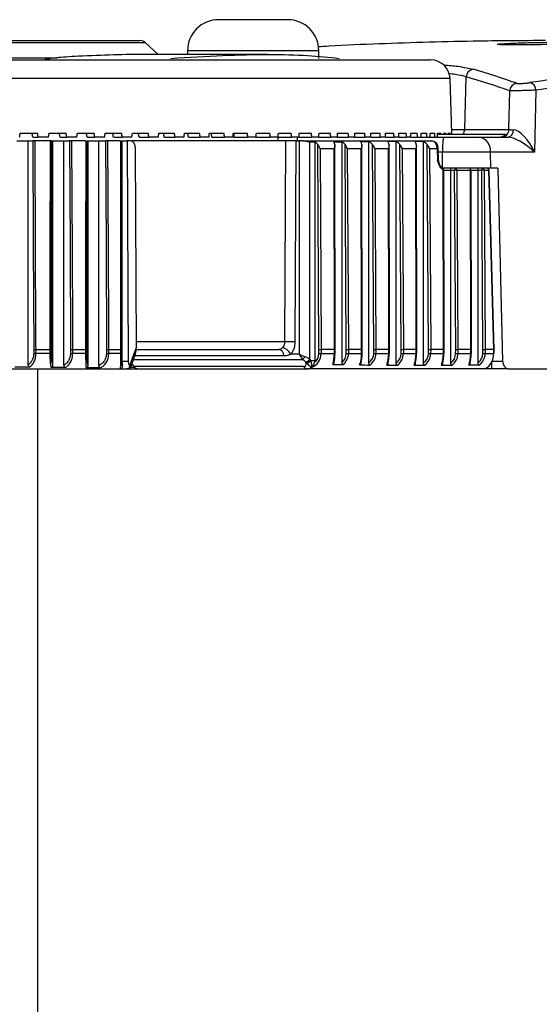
# Model space of a CAD drawing. Header units: millimetres. Extents: x 0 to 420, y 0 to 297.
# Tile 11 of 62: x 102.28 to 106.82, y 118.93 to 127.54. Entities that reach past the tile are written whole.
import ezdxf

# ---------------------------------------------------------------- set-up
doc = ezdxf.new("R2010")
doc.units = ezdxf.units.MM

msp = doc.modelspace()

# ---------------------------------------------------------------- linework, layer by layer
at = {"color": 7, "linetype": 'Continuous', "lineweight": 25}
for p, q in [((104.62369, 127.54275), (104.01591, 127.54275)), ((101.00516, 127.35989), (103.33212, 127.35989)), ((103.37817, 127.34174), (101.00353, 127.34174)), ((103.48907, 127.23833), (103.37817, 127.34174)), ((103.74578, 127.2721), (103.74578, 127.23833)), ((103.74578, 127.2721), (104.89381, 127.2721)), ((104.89381, 127.20457), (104.89381, 127.2721)), ((100.99848, 127.2092), (102.6058, 127.2092)), ((101.06639, 127.19106), (105.87385, 127.19106)), ((104.45211, 127.23833), (103.37104, 127.23833)), ((106.04258, 127.02812), (101.06639, 127.02812)), ((106.05929, 126.54951), (106.04258, 127.02812)), ((106.17129, 126.58151), (106.18319, 127.04318)), ((106.79329, 126.92614), (106.78302, 126.38304)), ((106.5583, 126.58151), (106.56471, 126.92088)), ((106.05818, 126.58151), (106.17129, 126.58151)), ((106.17129, 126.58151), (106.5583, 126.58151)), ((102.2827, 126.54951), (102.43428, 126.54951)), ((102.39133, 126.51575), (102.44031, 126.51575)), ((102.52914, 126.51575), (102.44031, 126.51575)), ((102.53447, 126.54951), (102.68371, 126.54951)), ((102.63123, 126.51575), (102.68971, 126.51575)), ((102.77705, 126.51575), (102.68971, 126.51575)), ((102.78222, 126.54951), (102.92871, 126.54951)), ((102.86685, 126.51575), (102.93466, 126.51575)), ((103.02026, 126.51575), (102.93466, 126.51575)), ((103.02526, 126.54951), (103.16861, 126.54951)), ((103.09753, 126.51575), (103.17449, 126.51575)), ((103.25812, 126.51575), (103.17449, 126.51575)), ((103.26293, 126.54951), (103.40275, 126.54951)), ((103.32264, 126.51575), (103.40855, 126.51575)), ((103.48997, 126.51575), (103.40855, 126.51575)), ((103.49459, 126.54951), (103.63048, 126.54951)), ((103.54156, 126.51575), (103.63618, 126.51575)), ((103.71518, 126.51575), (103.63618, 126.51575)), ((103.71958, 126.54951), (103.85119, 126.54951)), ((103.75371, 126.51575), (103.85677, 126.51575)), ((103.93313, 126.51575), (103.85677, 126.51575)), ((103.93731, 126.54951), (104.06426, 126.54951)), ((103.95848, 126.51575), (104.06971, 126.51575)), ((104.14322, 126.51575), (104.06971, 126.51575)), ((104.14716, 126.54951), (104.26911, 126.54951)), ((104.15533, 126.51575), (104.27442, 126.51575)), ((104.34487, 126.51575), (104.27442, 126.51575)), ((104.34487, 126.51575), (104.47034, 126.51575)), ((104.34857, 126.54951), (104.46519, 126.54951)), ((104.53755, 126.51575), (104.47034, 126.51575)), ((104.53517, 126.51575), (104.53558, 126.48198)), ((104.53755, 126.51575), (104.65692, 126.51575)), ((104.54099, 126.54951), (104.65195, 126.54951)), ((104.7207, 126.51575), (104.65692, 126.51575)), ((104.7207, 126.51575), (104.83367, 126.51575)), ((104.72388, 126.54951), (104.82888, 126.54951)), ((104.89384, 126.51575), (104.83367, 126.51575)), ((104.89384, 126.51575), (105.00009, 126.51575)), ((104.89675, 126.54951), (104.9955, 126.54951)), ((105.05649, 126.51575), (105.00009, 126.51575)), ((105.05649, 126.51575), (105.15573, 126.51575)), ((105.05912, 126.54951), (105.15135, 126.54951)), ((105.20821, 126.51575), (105.15573, 126.51575)), ((105.20821, 126.51575), (105.30016, 126.51575)), ((105.21054, 126.54951), (105.29601, 126.54951)), ((105.34857, 126.51575), (105.30016, 126.51575)), ((105.34857, 126.51575), (105.43298, 126.51575)), ((105.35061, 126.54951), (105.42907, 126.54951)), ((105.47719, 126.51575), (105.43298, 126.51575)), ((105.47719, 126.51575), (105.55384, 126.51575)), ((105.47893, 126.54951), (105.55017, 126.54951)), ((105.59372, 126.51575), (105.55384, 126.51575)), ((105.59372, 126.51575), (105.66239, 126.51575)), ((105.59516, 126.54951), (105.65898, 126.54951)), ((105.69785, 126.51575), (105.66239, 126.51575)), ((105.69785, 126.51575), (105.98647, 126.51575)), ((105.69897, 126.54951), (105.75521, 126.54951)), ((105.79009, 126.54951), (105.83858, 126.54951)), ((105.86826, 126.54951), (105.90888, 126.54951)), ((105.93323, 126.54276), (106.5292, 126.54276)), ((105.93327, 126.54951), (105.9659, 126.54951)), ((105.98494, 126.54951), (106.00949, 126.54951)), ((106.02313, 126.54951), (106.03953, 126.54951)), ((106.04773, 126.54951), (106.05594, 126.54951)), ((106.05868, 126.54951), (106.05929, 126.54951)), ((106.29977, 126.51575), (106.55049, 126.51575)), ((102.25343, 126.48198), (102.35113, 126.48198)), ((102.35113, 124.52418), (102.35113, 126.48198)), ((102.35113, 126.48198), (102.39246, 126.48198)), ((102.54319, 126.48198), (102.41218, 126.48198)), ((102.55711, 126.48198), (102.56814, 126.48198)), ((102.56814, 124.52238), (102.56814, 126.48198)), ((102.56814, 126.48198), (102.66358, 126.48198)), ((102.66358, 124.52099), (102.66358, 126.48198)), ((102.66358, 126.48198), (102.71353, 126.48198)), ((102.85498, 126.48198), (102.73345, 126.48198)), ((102.86784, 126.48198), (102.87557, 126.48198)), ((102.87557, 124.51901), (102.87557, 126.48198)), ((102.87557, 126.48198), (102.96841, 126.48198)), ((102.96841, 124.5177), (102.96841, 126.48198)), ((102.96841, 126.48198), (103.02848, 126.48198)), ((103.1594, 126.48198), (103.04857, 126.48198)), ((103.17113, 126.48198), (103.17482, 126.48198)), ((103.17482, 124.55388), (103.17482, 126.48198)), ((103.17482, 126.48198), (103.21796, 126.48198)), ((103.21796, 126.48198), (103.22694, 124.55335)), ((103.24813, 126.48198), (103.21796, 126.48198)), ((103.29817, 124.68176), (103.29011, 126.41481)), ((104.6025, 126.48198), (104.57821, 126.48198)), ((104.6025, 126.48198), (104.59572, 124.72582)), ((104.68852, 124.72547), (104.69531, 126.48198)), ((104.69531, 126.48198), (104.72398, 126.48198)), ((104.72398, 126.48198), (104.72398, 124.61909)), ((104.751, 126.48198), (104.72398, 126.48198)), ((104.751, 126.48198), (105.88186, 126.48198)), ((104.81703, 124.57303), (104.81703, 126.47234)), ((104.86128, 124.56268), (104.86128, 126.47209)), ((104.89598, 124.65868), (104.88557, 126.45052)), ((105.0284, 126.41481), (104.90548, 126.41481)), ((104.90548, 126.41481), (104.91568, 124.65864)), ((105.03122, 124.65864), (105.0284, 126.41481)), ((105.03716, 124.65867), (105.03429, 126.442)), ((105.09758, 124.5445), (105.09758, 126.47302)), ((105.13483, 124.65868), (105.12429, 126.45007)), ((105.26548, 126.41481), (105.14389, 126.41481)), ((105.14389, 126.41481), (105.15422, 124.65864)), ((105.26833, 124.65864), (105.26548, 126.41481)), ((105.27426, 124.65867), (105.27137, 126.442)), ((105.33325, 124.54053), (105.33325, 126.47516)), ((105.37518, 124.65868), (105.36461, 126.44999)), ((105.50346, 126.41481), (105.38416, 126.41481)), ((105.38416, 126.41481), (105.39452, 124.65864)), ((105.50624, 124.65864), (105.50346, 126.41481)), ((105.51217, 124.65867), (105.50935, 126.44201)), ((105.57111, 124.53862), (105.57111, 126.47621)), ((105.61511, 124.65868), (105.60462, 126.45023)), ((105.74243, 126.41481), (105.62433, 126.41481)), ((105.62433, 126.41481), (105.63462, 124.65864)), ((105.74516, 124.65864), (105.74243, 126.41481)), ((105.75109, 124.65867), (105.74833, 126.44201)), ((105.81059, 124.53899), (105.81059, 126.47608)), ((105.85391, 124.65868), (105.84347, 126.4504)), ((105.93003, 126.41481), (105.8633, 126.41481)), ((105.8633, 126.41481), (105.87353, 124.65864)), ((105.93003, 126.41481), (105.93166, 126.3128)), ((105.94157, 126.31207), (105.93991, 126.41517)), ((105.97752, 126.38304), (105.94043, 126.38304)), ((105.97819, 126.24723), (105.97752, 126.38304)), ((106.39525, 126.38304), (106.39618, 126.24562)), ((106.78302, 126.38304), (106.39525, 126.38304)), ((106.04436, 126.24562), (105.981, 126.24562)), ((106.08838, 126.24562), (106.04436, 126.24562)), ((106.15914, 126.24562), (106.08838, 126.24562)), ((106.36592, 126.24553), (106.36592, 126.24562)), ((106.36593, 126.24562), (106.36594, 126.24552)), ((106.46144, 126.24562), (106.39618, 126.24562)), ((106.46144, 126.24562), (106.50314, 124.55617)), ((105.98444, 124.65864), (105.98201, 126.23046)), ((105.99038, 124.65867), (105.98794, 126.23039)), ((105.98795, 126.22537), (106.05033, 126.22537)), ((106.05033, 124.54014), (106.05033, 126.22537)), ((106.05033, 126.22537), (106.08307, 126.22537)), ((106.09219, 124.65868), (106.08307, 126.22537)), ((106.10271, 126.22547), (106.11183, 124.65864)), ((106.10271, 126.22547), (106.22095, 126.22547)), ((106.22341, 124.65864), (106.22095, 126.22547)), ((106.22934, 124.65867), (106.22689, 126.2254)), ((106.22689, 126.22537), (106.28918, 126.22537)), ((106.28918, 124.54061), (106.28918, 126.22537)), ((106.28918, 126.22537), (106.32145, 126.22537)), ((106.3306, 124.65868), (106.32145, 126.22537)), ((106.34102, 126.22547), (106.35017, 124.65864)), ((106.34102, 126.22547), (106.37824, 126.22547)), ((106.37824, 126.22547), (106.42273, 124.65864)), ((106.42866, 124.65916), (106.38417, 126.22594)), ((102.40027, 124.65868), (102.40002, 124.62388)), ((102.41976, 124.6237), (102.42001, 124.65864)), ((102.54128, 124.6237), (102.41976, 124.6237)), ((102.42001, 124.65864), (102.54122, 124.65864)), ((102.54122, 124.65864), (102.54128, 124.6237)), ((102.55522, 124.62388), (102.55516, 124.65868)), ((102.72192, 124.65868), (102.72165, 124.62388)), ((102.74159, 124.6237), (102.74186, 124.65864)), ((102.8538, 124.6237), (102.74159, 124.6237)), ((102.74186, 124.65864), (102.85376, 124.65864)), ((102.85376, 124.65864), (102.8538, 124.6237)), ((102.86668, 124.62388), (102.86664, 124.65868)), ((103.03736, 124.65868), (103.03707, 124.62388)), ((103.05718, 124.6237), (103.05747, 124.65864)), ((103.15889, 124.6237), (103.05718, 124.6237)), ((103.05747, 124.65864), (103.15887, 124.65864)), ((103.15887, 124.65864), (103.15889, 124.6237)), ((103.17063, 124.62388), (103.17062, 124.65868)), ((103.29817, 124.68176), (103.24179, 124.52367)), ((103.2525, 124.51224), (103.29103, 124.62026)), ((103.28562, 124.6051), (104.5899, 124.6051)), ((104.72398, 124.61909), (104.64957, 124.61909)), ((104.89564, 124.62388), (104.89598, 124.65868)), ((104.91568, 124.65864), (104.91534, 124.6237)), ((104.91534, 124.6237), (105.03113, 124.6237)), ((105.03122, 124.65864), (104.91568, 124.65864)), ((105.03113, 124.6237), (105.03122, 124.65864)), ((105.03706, 124.62382), (105.03716, 124.65867)), ((105.13449, 124.62388), (105.13483, 124.65868)), ((105.15422, 124.65864), (105.15388, 124.6237)), ((105.15388, 124.6237), (105.26823, 124.6237)), ((105.26833, 124.65864), (105.15422, 124.65864)), ((105.26823, 124.6237), (105.26833, 124.65864)), ((105.27417, 124.62382), (105.27426, 124.65867)), ((105.37484, 124.62388), (105.37518, 124.65868)), ((105.39452, 124.65864), (105.39417, 124.6237)), ((105.39417, 124.6237), (105.50615, 124.6237)), ((105.50624, 124.65864), (105.39452, 124.65864)), ((105.50615, 124.6237), (105.50624, 124.65864)), ((105.51208, 124.62382), (105.51217, 124.65867)), ((105.61477, 124.62388), (105.61511, 124.65868)), ((105.63462, 124.65864), (105.63427, 124.6237)), ((105.63427, 124.6237), (105.74507, 124.6237)), ((105.74516, 124.65864), (105.63462, 124.65864)), ((105.74507, 124.6237), (105.74516, 124.65864)), ((105.751, 124.62383), (105.75109, 124.65867)), ((105.85357, 124.62388), (105.85391, 124.65868)), ((105.87353, 124.65864), (105.87319, 124.6237)), ((105.87319, 124.6237), (105.98435, 124.6237)), ((105.98444, 124.65864), (105.87353, 124.65864)), ((105.98435, 124.6237), (105.98444, 124.65864)), ((105.99029, 124.62383), (105.99038, 124.65867)), ((106.09185, 124.62388), (106.09219, 124.65868)), ((106.11183, 124.65864), (106.11149, 124.6237)), ((106.11149, 124.6237), (106.22332, 124.6237)), ((106.22341, 124.65864), (106.11183, 124.65864)), ((106.22332, 124.6237), (106.22341, 124.65864)), ((106.22925, 124.62382), (106.22934, 124.65867)), ((106.33026, 124.62388), (106.3306, 124.65868)), ((106.35017, 124.65864), (106.34983, 124.6237)), ((106.34983, 124.6237), (106.42337, 124.6237)), ((106.42273, 124.65864), (106.35017, 124.65864)), ((106.42273, 124.65864), (106.42273, 124.65864)), ((106.42273, 124.65864), (106.42337, 124.6237)), ((106.4293, 124.62425), (106.42866, 124.65916)), ((103.22694, 124.55335), (103.17482, 124.55388)), ((103.24179, 124.52367), (103.23436, 124.52367)), ((103.26484, 124.5231), (103.25638, 124.5231)), ((103.2589, 124.53019), (103.27616, 124.5096)), ((103.27358, 124.57133), (104.75494, 124.57133)), ((104.77718, 124.54916), (104.78112, 124.54364)), ((104.78112, 124.54364), (104.78742, 124.5379)), ((104.82096, 124.56751), (104.81703, 124.57303)), ((104.82464, 124.56253), (104.82096, 124.56751)), ((106.30032, 124.5225), (106.2064, 124.5225)), ((106.40926, 124.48982), (106.40783, 124.54768)), ((106.41151, 124.55617), (106.50314, 124.55617)), ((101.06639, 124.48982), (103.15655, 124.48982)), ((102.4341, 124.48982), (102.4341, 87.34774)), ((103.15655, 124.48982), (103.21476, 124.48982)), ((103.21476, 124.48982), (103.2207, 124.48982)), ((103.2207, 124.48982), (103.31253, 124.48982)), ((103.24771, 124.50332), (103.2821, 124.50332)), ((104.76194, 124.5096), (103.27616, 124.5096)), ((103.31253, 124.48982), (104.7942, 124.48982)), ((106.33068, 124.48982), (104.7942, 124.48982)), ((104.82838, 124.50045), (104.82879, 124.50045)), ((106.40926, 124.48982), (106.33068, 124.48982)), ((106.55171, 124.48982), (106.40926, 124.48982)), ((106.40926, 124.48982), (106.40926, 124.48982)), ((106.55171, 124.48982), (109.29825, 124.48982))]:
    msp.add_line(p, q, dxfattribs=at)
at = {"color": 7, "linetype": 'Continuous', "lineweight": 25, "flags": 128}
for points in [[(102.39246, 126.48198), (102.39636, 125.57024), (102.40027, 124.65868)], [(102.42001, 124.65864), (102.41983, 124.69916), (102.41914, 124.86123), (102.41635, 125.50952), (102.41218, 126.48198)], [(102.54319, 126.48198), (102.54314, 126.44147), (102.54297, 126.27939), (102.54227, 125.63111), (102.54122, 124.65864)], [(102.55516, 124.65868), (102.55613, 125.57024), (102.55711, 126.48198)], [(102.71353, 126.48198), (102.71773, 125.57024), (102.72192, 124.65868)], [(102.74186, 124.65864), (102.74167, 124.69916), (102.74093, 124.86123), (102.73794, 125.50952), (102.73345, 126.48198)], [(102.85498, 126.48198), (102.85495, 126.44147), (102.85485, 126.27939), (102.85441, 125.63111), (102.85376, 124.65864)], [(102.86664, 124.65868), (102.86724, 125.57024), (102.86784, 126.48198)], [(103.02848, 126.48198), (103.03292, 125.57024), (103.03736, 124.65868)], [(103.05747, 124.65864), (103.05727, 124.69916), (103.05648, 124.86123), (103.05331, 125.50952), (103.04857, 126.48198)], [(103.1594, 126.48198), (103.15939, 126.44147), (103.15934, 126.27939), (103.15915, 125.63111), (103.15887, 124.65864)], [(103.17062, 124.65868), (103.17087, 125.57024), (103.17113, 126.48198)], [(105.97328, 126.24946), (105.97578, 126.2489), (105.97657, 126.24856)]]:
    msp.add_lwpolyline(points, dxfattribs=at)
at = {"color": 7, "linetype": 'Continuous', "lineweight": 25}
for centre, radius, start, end in [((104.01591, 127.27262), 0.27012, 90, 180.112022), ((104.62369, 127.27262), 0.27012, 359.887978, 90), ((103.33212, 127.29236), 0.06753, 47, 90), ((105.87385, 127.02223), 0.16883, 2, 90), ((106.2509, 127.04117), 0.06774, 94.52063, 178.296667), ((106.63257, 126.91868), 0.06789, 95.398643, 178.144333), ((106.72825, 126.92823), 0.06507, 358.161999, 79.086987), ((106.10317, 126.5832), 0.06814, 323.59365, 358.577657), ((106.49132, 126.58274), 0.06699, 270.426604, 358.950369), ((106.53869, 126.57364), 0.05908, 281.523145, 6.456919), ((106.48219, 126.41569), 0.50572, 168.588108, 183.700789), ((106.27645, 126.39826), 0.11978, 352.69985, 78.774491), ((105.93073, 126.5298), 0.115, 269.649253, 274.579401), ((106.00909, 126.31316), 0.06753, 181.063627, 201.331476), ((105.96769, 126.23035), 0.02026, 0.088607, 63.980197), ((105.96728, 126.2359), 0.0157, 339.729563, 53.715208), ((106.10636, 126.23008), 0.02376, 139.146287, 191.447791), ((106.08483, 126.22793), 0.01805, 352.174879, 78.63699), ((106.20663, 126.22537), 0.02026, 0.089658, 90), ((106.20307, 126.22793), 0.01805, 352.174879, 78.63699), ((106.34496, 126.23009), 0.02397, 139.609308, 191.369055), ((106.32314, 126.22793), 0.01805, 352.174879, 78.63699), ((106.36392, 126.22537), 0.02026, 1.626485, 90), ((106.36036, 126.22793), 0.01805, 352.174879, 78.63699), ((105.98373, 126.13144), 0.09904, 87.561416, 90.995228), ((106.1501, 115.63219), 10.59339, 90.256317, 90.362552), ((106.22198, 126.07084), 0.15463, 88.1824, 90.381417), ((106.38928, 115.51842), 10.70716, 90.258223, 90.36294), ((106.37895, 126.25421), 0.02875, 268.59032, 280.459319), ((104.58117, 108.72338), 16.00245, 89.615635, 89.947931), ((102.43129, 127.01316), 2.38949, 269.250164, 269.723469), ((102.54172, 125.1385), 0.5148, 269.950857, 271.502445), ((102.75568, 127.33726), 2.7136, 269.281456, 269.702437), ((102.85493, 125.01055), 0.38685, 269.832617, 271.740343), ((103.07401, 127.68135), 3.0577, 269.307859, 269.684667), ((103.16052, 124.90521), 0.28152, 269.666915, 272.057827), ((104.53539, 124.60503), 0.05452, 0.071784, 79.556239), ((104.55797, 124.57028), 0.10379, 28.048886, 80.444543), ((104.96204, 130.92544), 6.30191, 269.396264, 269.575379), ((105.03218, 124.71645), 0.09275, 269.348386, 273.015656), ((105.20436, 131.22382), 6.60031, 269.393434, 269.561759), ((105.26929, 124.71641), 0.09271, 269.343438, 273.012112), ((105.44534, 131.27767), 6.65416, 269.392925, 269.559436), ((105.50718, 124.71652), 0.09283, 269.359072, 273.02337), ((105.68333, 131.11133), 6.48782, 269.3945, 269.566741), ((105.74679, 124.68314), 0.05946, 268.339923, 274.061702), ((105.92084, 130.99976), 6.37623, 269.395559, 269.571863), ((105.98607, 124.6832), 0.05952, 268.344623, 274.060577), ((106.15888, 130.97957), 6.35605, 269.395751, 269.572809), ((106.22434, 124.71656), 0.09287, 269.36529, 273.027979), ((106.39809, 131.04783), 6.42431, 269.395103, 269.569633), ((106.42404, 124.6487), 0.025, 268.476403, 282.157661), ((103.20281, 124.52349), 0.03898, 337.560386, 0.260229), ((104.29544, 124.92854), 0.58201, 322.139228, 325.059751), ((104.76981, 124.60665), 0.05796, 277.307823, 324.553674), ((104.77375, 124.60113), 0.05796, 277.307823, 324.553674), ((104.77697, 124.59413), 0.05719, 280.533454, 326.465685), ((103.2207, 124.52358), 0.03377, 270, 340.251953), ((104.79654, 124.52985), 0.0401, 210.33083, 266.643112)]:
    msp.add_arc(centre, radius, start, end, dxfattribs=at)
for centre, major_axis, ratio, start_param, end_param in [((102.31992, 59.82884), (2.3956, 67.52719), 0.3013917, 6.1886384, 6.2075985), ((112.54542, 59.82884), (-1.66459, 67.52079), 0.7068919, 0.0706003, 0.086985), ((102.25343, 59.83061), (2.3972, 67.45962), 0.3023995, 6.188692, 6.2076521), ((112.59316, 59.83002), (-1.66459, 67.45325), 0.7068915, 0.0705829, 0.0869676), ((106.69136, 126.58328), (0.13511, 0.00128), 0.0217525, 3.3156154, 3.9430299), ((106.68753, 126.38069), (-0.109, 0.19511), 0.3858642, 4.5118814, 6.0652244), ((100.07536, 121.17583), (5.01364, 29.37958), 0.0434694, 4.9025739, 4.9037428), ((102.01975, 121.39701), (-4.82306, 28.26279), 0.0434694, 4.8870833, 4.8882982), ((102.05742, 121.17583), (-5.01364, 29.37958), 0.0434694, 4.887738, 4.8889069), ((100.09062, 121.17583), (4.94052, 29.37927), 0.0519439, 4.9038908, 4.9050597), ((102.00507, 121.39701), (-4.75272, 28.26249), 0.0519439, 4.8857664, 4.8869813), ((102.04216, 121.17583), (-4.94052, 29.37927), 0.0519439, 4.8864211, 4.88759), ((100.10855, 121.17583), (4.85436, 29.37893), 0.0602982, 4.9051189, 4.9062877), ((101.98782, 121.39701), (-4.66983, 28.26216), 0.0602982, 4.8845383, 4.8857532), ((102.02423, 121.17583), (-4.85436, 29.37893), 0.0602982, 4.8851931, 4.8863619), ((100.12911, 121.17583), (4.75528, 29.37858), 0.0685118, 4.906245, 4.9074138), ((101.96805, 121.39701), (-4.57452, 28.26183), 0.0685118, 4.8834122, 4.8846271), ((102.00368, 121.17583), (-4.75528, 29.37858), 0.0685118, 4.884067, 4.8852358), ((100.15223, 121.17583), (4.64347, 29.37824), 0.0765639, 4.9072569, 4.9084258), ((101.9458, 121.39701), (-4.46696, 28.2615), 0.0765639, 4.8824003, 4.8836152), ((101.98055, 121.17583), (-4.64347, 29.37824), 0.0765639, 4.883055, 4.8842239), ((100.17786, 121.17583), (4.51909, 29.37791), 0.0844339, 4.9081434, 4.9093122), ((101.92115, 121.39701), (-4.34731, 28.26118), 0.0844339, 4.8815138, 4.8827287), ((101.95492, 121.17583), (-4.51909, 29.37791), 0.0844339, 4.8821686, 4.8833374), ((100.20593, 121.17583), (4.38236, 29.37762), 0.0921007, 4.9088941, 4.9100629), ((101.89415, 121.39701), (-4.21578, 28.2609), 0.0921007, 4.8807631, 4.881978), ((101.92685, 121.17583), (-4.38236, 29.37762), 0.0921007, 4.8814179, 4.8825867), ((100.23635, 121.17583), (4.23354, 29.37737), 0.0995432, 4.9095, 4.9106689), ((101.86488, 121.39701), (-4.07261, 28.26066), 0.0995432, 4.8801572, 4.8813721), ((101.89643, 121.17583), (-4.23354, 29.37737), 0.0995432, 4.8808119, 4.8819807), ((100.26905, 121.17583), (4.07289, 29.37717), 0.1067404, 4.9099535, 4.9111224), ((101.83342, 121.39701), (-3.91807, 28.26047), 0.1067404, 4.8797037, 4.8809186), ((101.86373, 121.17583), (-4.07289, 29.37717), 0.1067404, 4.8803584, 4.8815273), ((100.30393, 121.17583), (3.90074, 29.37704), 0.113671, 4.9102483, 4.9114171), ((101.82885, 121.17583), (-3.90074, 29.37704), 0.113671, 4.8800636, 4.8812325), ((100.34091, 121.17583), (3.71744, 29.37699), 0.1203141, 4.9103797, 4.9115485), ((101.79187, 121.17583), (-3.71744, 29.37699), 0.1203141, 4.8799323, 4.8811011), ((104.66038, 126.5383), (-0.02286, 1.93564), 0.0246663, 4.6829971, 4.700445), ((100.37987, 121.17583), (3.52338, 29.377), 0.1266488, 4.9103447, 4.9115135), ((101.75291, 121.17583), (-3.52338, 29.377), 0.1266488, 4.8799673, 4.8811361), ((100.42072, 121.17583), (3.319, 29.37709), 0.1326545, 4.9101421, 4.9113109), ((101.71206, 121.17583), (-3.319, 29.37709), 0.1326545, 4.8801699, 4.8813387), ((100.46333, 121.17583), (3.10477, 29.37725), 0.138311, 4.9097725, 4.9109414), ((101.66945, 121.17583), (-3.10477, 29.37725), 0.138311, 4.8805394, 4.8817083), ((100.5076, 121.17583), (2.88123, 29.37748), 0.1435986, 4.9092386, 4.9104075), ((101.62518, 121.17583), (-2.88123, 29.37748), 0.1435986, 4.8810733, 4.8822422), ((100.5534, 121.17583), (2.64892, 29.37776), 0.1484985, 4.9085449, 4.9097138), ((101.57938, 121.17583), (-2.64892, 29.37776), 0.1484985, 4.881767, 4.8829359), ((100.6006, 121.17583), (2.40848, 29.37808), 0.1529926, 4.907698, 4.9088668), ((101.53218, 121.17583), (-2.40848, 29.37808), 0.1529926, 4.8826139, 4.8837828), ((100.64908, 121.17583), (2.16056, 29.37843), 0.1570637, 4.9067063, 4.9078751), ((101.4837, 121.17583), (-2.16056, 29.37843), 0.1570637, 4.8836056, 4.8847745), ((100.69871, 121.17583), (1.90586, 29.37879), 0.1606961, 4.9055803, 4.9067491), ((101.43407, 121.17583), (-1.90586, 29.37879), 0.1606961, 4.8847317, 4.8859005), ((100.74934, 121.17583), (1.64513, 29.37915), 0.1638753, 4.9043321, 4.905501), ((101.38344, 121.17583), (-1.64513, 29.37915), 0.1638753, 4.8859798, 4.8871486), ((100.80085, 121.17583), (1.37914, 29.37949), 0.1665884, 4.9029759, 4.9041447), ((101.33194, 121.17583), (-1.37914, 29.37949), 0.1665884, 4.8873361, 4.8885049), ((100.85308, 121.17583), (1.10872, 29.37979), 0.168824, 4.9015269, 4.9026957), ((106.46944, 126.58328), (0.06581, -0.03014), 0.9183018, 5.1750654, 6.1023607), ((106.68753, 126.38069), (0.16386, -0.12507), 0.3111613, 1.2011461, 2.7544891), ((103.24823, 126.41445), (-0.00015, 0.06753), 0.6201942, 4.7162078, 6.2817681), ((101.13483, 126.41445), (7.15087, 0), 0.0094437, 1.0226356, 1.0298706), ((104.82225, 126.41445), (0.07489, 0), 0.9016796, 0.5633639, 1.0226356), ((107.67921, 126.41445), (5.18607, 0), 0.0130216, 2.0918555, 2.1077072), ((105.016, 126.41445), (0, 0.06753), 0.3074153, 5.276935, 5.7462745), ((105.0598, 126.41445), (0.07591, 0), 0.8896777, 0.5555469, 1.0497372), ((107.0857, 126.41445), (4.00064, 0), 0.0168801, 2.0242174, 2.0439942), ((105.25293, 126.41445), (0, 0.06753), 0.3099039, 5.2782494, 5.8099875), ((105.29992, 126.41445), (0.07608, 0), 0.8876643, 0.5542265, 1.1173753), ((111.29404, 126.41445), (14.14995, 0), 0.0047725, 1.9871727, 1.9926958), ((105.49137, 126.41445), (0, 0.06753), 0.3020233, 5.274098, 5.8612858), ((105.54056, 126.41445), (0.07554, 0), 0.8940288, 0.5583916, 1.1544199), ((98.28496, 126.41445), (18.3981, 0), 0.0036705, 1.1493904, 1.1536638), ((105.73067, 126.41445), (0, 0.06753), 0.2964014, 5.2711562, 5.8660528), ((105.77985, 126.41445), (0.07516, 0), 0.898549, 0.5613339, 1.1493904), ((105.88228, 126.41445), (-0.00083, 0.06753), 0.7070529, 4.708899, 6.2744593), ((105.90778, 126.31316), (0.03379, -0.00108), 0.0172375, 0.0007023, 0.7862517), ((106.04436, 126.22537), (0, 0.02026), 0.2947191, 4.712389, 6.2831853), ((106.28312, 126.22537), (0, 0.02026), 0.2988585, 4.712389, 6.2831853), ((103.26189, 124.73958), (-0.01717, 0.13379), 0.2389612, 3.5810902, 4.2350636), ((104.7696, 124.61909), (-0.03785, 0.06418), 0.5549444, 1.2545092, 2.0399074), ((104.7696, 124.61909), (0.06705, -0.02744), 0.2935176, 4.0901622, 4.8755604), ((104.7737, 124.62488), (0.14165, 0), 0.953515, 5.1118498, 6.2744587), ((104.76833, 124.62488), (0.12732, 0), 0.9016796, 5.4961854, 6.2744587), ((104.90135, 124.65868), (0.02026, -0.00004), 0.0005326, 4.4438758, 5.4977946), ((104.98151, 124.62488), (0, 0.13506), 0.367369, 3.9043665, 4.7036623), ((105.00103, 124.62488), (0, 0.1148), 0.3074153, 3.9523277, 4.7036623), ((105.0169, 124.65868), (0.02026, -0.00001), 0.0019317, 5.4977882, 6.2831895), ((105.00546, 124.62488), (0.12904, 0), 0.8896777, 5.5075199, 6.2744587), ((105.01052, 124.62488), (0.14336, 0), 0.9420914, 5.462898, 6.2744587), ((105.1399, 124.65868), (0.02026, -0.00004), 0.0005065, 4.4597214, 5.4977934), ((105.21833, 124.62488), (0, 0.13506), 0.3694843, 3.8669343, 4.7036623), ((105.23784, 124.62488), (0, 0.1148), 0.3099039, 3.906418, 4.7036623), ((105.254, 124.65868), (0.02026, -0.00001), 0.0019274, 5.4977883, 6.2831895), ((105.24551, 124.62488), (0.12933, 0), 0.8876643, 5.4579705, 6.2744587), ((105.25052, 124.62488), (0.14366, 0), 0.940172, 5.422348, 6.2744587), ((105.38019, 124.65868), (0.02026, -0.00004), 0.000502, 4.4623927, 5.4977931), ((105.45715, 124.62488), (0, 0.13506), 0.3627858, 3.8351659, 4.7036623), ((105.4767, 124.62488), (0, 0.1148), 0.3020233, 3.8676364, 4.7036623), ((105.49191, 124.65868), (0.02026, -0.00001), 0.0019412, 5.497788, 6.2831894), ((105.48637, 124.62488), (0.12841, 0), 0.8940288, 5.4331021, 6.2744587), ((105.49154, 124.62488), (0.14274, 0), 0.9462364, 5.4016574, 6.2744587), ((105.62029, 124.65868), (0.02026, -0.00004), 0.000516, 4.4539615, 5.4977938), ((105.69672, 124.62488), (0, 0.13506), 0.3580072, 3.8314253, 4.7036623), ((105.7163, 124.62488), (0, 0.1148), 0.2964014, 3.8630018, 4.7036623), ((105.73083, 124.65868), (0.02026, -0.00001), 0.001951, 5.4977878, 6.2831893), ((105.72581, 124.62488), (0.12776, 0), 0.898549, 5.4379228, 6.2744587), ((105.73111, 124.62488), (0.14209, 0), 0.9505382, 5.4055524, 6.2744587), ((105.8592, 124.65868), (0.02026, -0.00004), 0.0005259, 4.4479961, 5.4977943), ((105.93612, 124.62488), (0, 0.13506), 0.3571166, 3.8423118, 4.7036623), ((105.95571, 124.62488), (0, 0.1148), 0.2953536, 3.8761505, 4.7036623), ((105.97012, 124.65868), (0.02026, -0.00001), 0.0019528, 5.4977877, 6.2831893), ((105.96421, 124.62488), (0.12765, 0), 0.8993896, 5.4529011, 6.2744587), ((105.96953, 124.62488), (0.14197, 0), 0.9513377, 5.4178951, 6.2744587), ((106.0975, 124.65868), (0.02026, -0.00004), 0.0005277, 4.4468888, 5.4977944), ((106.17468, 124.62488), (0, 0.13506), 0.3600957, 3.8521018, 4.7036623), ((106.19425, 124.62488), (0, 0.1148), 0.2988585, 3.8881041, 4.7036623), ((106.20908, 124.65868), (0.02026, -0.00001), 0.0019467, 5.4977879, 6.2831894), ((106.20222, 124.62488), (0.12805, 0), 0.8965755, 5.4589005, 6.2744587), ((106.20747, 124.62488), (0.14237, 0), 0.9486606, 5.4228981, 6.2744587), ((106.33585, 124.65868), (0.02026, -0.00004), 0.0005216, 4.4505982, 5.4977941), ((106.32785, 124.62488), (-0.00566, 0.135), 0.7064849, 3.1119708, 4.6740405), ((106.4084, 124.65868), (0.02025, 0.00048), 0.025911, 5.4977086, 6.2833132), ((103.18485, 124.52358), (0.06782, -0.01069), 0.2273233, 6.2388227, 6.8943583), ((104.75347, 124.54746), (0.03091, -0.03091), 0.4400105, 1.2066364, 1.9416788), ((104.71414, 124.57713), (0.06383, -0.06181), 0.4263485, 5.8684325, 6.9203154), ((104.7696, 124.57133), (0.06701, -0.02573), 0.3263131, 0.9167705, 1.6518129), ((102.07652, 124.62488), (7.15087, 0), 0.0094437, 5.106845, 5.1124015), ((112.18222, 124.62488), (10.37215, 0), 0.0130216, 3.9496151, 3.9618799), ((110.55941, 124.62488), (8.00127, 0), 0.0168801, 3.9870473, 4.00243), ((123.58028, 124.62488), (28.2999, 0), 0.0047725, 4.0188157, 4.0231205), ((82.31009, 124.62488), (36.7962, 0), 0.0036705, 5.4022216, 5.4055524), ((89.30564, 124.62488), (25.84121, 0), 0.0052266, 5.4131081, 5.4178951), ((106.4076, 124.55735), (-0.00167, 0.06753), 0.0002153, 3.1415873, 4.6949304), ((106.55087, 124.55735), (-0.00167, 0.06752), 0.7068915, 1.570807, 3.12415), ((103.30374, 124.55735), (-0.01681, 0.06654), 0.6852498, 2.1847491, 2.9701473), ((104.7464, 124.62488), (-0.07848, 0.1268), 0.5927113, 2.7899681, 3.1893675)]:
    msp.add_ellipse(centre, major_axis=major_axis, ratio=ratio, start_param=start_param, end_param=end_param, dxfattribs=at)
for points, knots in [([(106.87673, 127.35989), (106.6843, 127.35906), (106.19905, 127.35697), (105.56718, 127.33723), (105.09668, 127.31866), (104.91914, 127.30713), (104.88803, 127.30511)], [0, 0, 0, 0, 0.2903625, 0.7321921, 0.953062, 1, 1, 1, 1]), ([(106.45428, 127.32834), (106.46516, 127.32989), (106.48644, 127.33294), (106.56339, 127.33617), (106.60101, 127.33775)], [0, 0, 0, 0, 0.51097924, 1, 1, 1, 1]), ([(107.55959, 127.34719), (107.55457, 127.34624), (107.54451, 127.34434), (107.45196, 127.34015), (107.31357, 127.3353), (107.13939, 127.33029), (106.97374, 127.32641), (106.81353, 127.32351), (106.66557, 127.32181), (106.53756, 127.32204), (106.46246, 127.32394), (106.46006, 127.32621), (106.45909, 127.32713)], [0, 0, 0, 0, 0.1074627, 0.2149622, 0.3224774, 0.4299743, 0.537456, 0.6046475, 0.7120221, 0.8194139, 0.9268526, 1, 1, 1, 1]), ([(106.60101, 127.33775), (106.60249, 127.33782), (106.63834, 127.33952), (106.75342, 127.34252), (106.89348, 127.34542), (106.97949, 127.34667), (107.00336, 127.34702)], [0, 0, 0, 0, 0.0176794, 0.4297678, 0.841785, 1, 1, 1, 1]), ([(102.79105, 127.22251), (102.75441, 127.22056), (102.68147, 127.21669), (102.59584, 127.20944), (102.53346, 127.20151), (102.49777, 127.1942), (102.49436, 127.18991), (102.49308, 127.18829)], [0, 0, 0, 0, 0.2182748, 0.434572, 0.6519488, 0.8687341, 1, 1, 1, 1]), ([(103.37104, 127.2383), (103.37049, 127.23831), (103.29265, 127.23965), (103.10195, 127.23535), (102.89485, 127.2268), (102.79105, 127.22251)], [0, 0, 0, 0, 0.0035184, 0.5005743, 1, 1, 1, 1]), ([(103.60047, 127.20416), (103.7549, 127.21387), (104.06372, 127.23328), (104.46189, 127.24089), (104.80949, 127.23312), (104.98561, 127.21383), (105.07388, 127.20416)], [0, 0, 0, 0, 0.250907, 0.5017467, 0.7502899, 1, 1, 1, 1]), ([(105.9864, 127.14777), (106.03054, 127.14374), (106.14468, 127.13332), (106.20721, 127.11806), (106.24556, 127.10869)], [0, 0, 0, 0, 0.3866638, 1, 1, 1, 1]), ([(106.18319, 127.04318), (106.15645, 127.05023), (106.1173, 127.06056), (106.0528, 127.06846), (106.03235, 127.07096)], [0, 0, 0, 0, 0.6828287, 1, 1, 1, 1]), ([(106.79329, 126.92614), (106.78138, 126.92566), (106.75754, 126.92469), (106.71199, 126.92323), (106.66573, 126.92198), (106.62315, 126.92107), (106.58943, 126.92061), (106.57107, 126.92062), (106.56625, 126.92082), (106.56471, 126.92088)], [0, 0, 0, 0, 0.1560305, 0.3124383, 0.4682716, 0.6227095, 0.7758852, 0.9284949, 1, 1, 1, 1]), ([(106.62618, 126.98627), (106.62694, 126.98607), (106.62933, 126.98545), (106.63849, 126.9849), (106.65537, 126.985), (106.6767, 126.98592), (106.69987, 126.98755), (106.72267, 126.9897), (106.7346, 126.99132), (106.74057, 126.99213)], [0, 0, 0, 0, 0.0715018, 0.2238032, 0.3764605, 0.5304818, 0.6862789, 0.8431417, 1, 1, 1, 1]), ([(105.98647, 126.51575), (106.03213, 126.51575), (106.12344, 126.51575), (106.23042, 126.51575), (106.28198, 126.51575), (106.29977, 126.51575)], [0, 0, 0, 0, 0.39584091, 0.79168243, 1, 1, 1, 1]), ([(102.41218, 126.48198), (102.40992, 126.48198), (102.40541, 126.48198), (102.39864, 126.48198), (102.39449, 126.48198), (102.39266, 126.48198), (102.39246, 126.48198)], [0, 0, 0, 0, 0.3202215, 0.6404429, 0.9606684, 1, 1, 1, 1]), ([(102.55711, 126.48198), (102.55648, 126.48198), (102.55521, 126.48198), (102.55068, 126.48198), (102.54631, 126.48198), (102.54367, 126.48198), (102.54319, 126.48198)], [0, 0, 0, 0, 0.3100409, 0.6200819, 0.9301205, 1, 1, 1, 1]), ([(102.73345, 126.48198), (102.73123, 126.48198), (102.7268, 126.48198), (102.7196, 126.48198), (102.71562, 126.48198), (102.71353, 126.48198)], [0, 0, 0, 0, 0.3223938, 0.6447874, 1, 1, 1, 1]), ([(103.04857, 126.48198), (103.04639, 126.48198), (103.04204, 126.48198), (103.03479, 126.48198), (103.03064, 126.48198), (103.02848, 126.48198)], [0, 0, 0, 0, 0.32299282, 0.64598547, 1, 1, 1, 1]), ([(104.57055, 126.48198), (104.42398, 126.48198), (104.12981, 126.48198), (103.71221, 126.48198), (103.41667, 126.48198), (103.28526, 126.48198), (103.25995, 126.48198)], [0, 0, 0, 0, 0.3657352, 0.7340022, 0.9487773, 1, 1, 1, 1]), ([(104.57821, 126.48198), (104.57694, 126.48198), (104.57438, 126.48198), (104.57183, 126.48198), (104.57055, 126.48198)], [0, 0, 0, 0, 0.5000082, 1, 1, 1, 1]), ([(104.69531, 126.48198), (104.68921, 126.48198), (104.67701, 126.48198), (104.65422, 126.48198), (104.63137, 126.48198), (104.61378, 126.48198), (104.6053, 126.48198), (104.6025, 126.48198)], [0, 0, 0, 0, 0.2225417, 0.4450835, 0.6676238, 0.8901613, 1, 1, 1, 1]), ([(104.81703, 126.47234), (104.81144, 126.4728), (104.80029, 126.47373), (104.7792, 126.47877), (104.76223, 126.48174), (104.75285, 126.48194), (104.751, 126.48198)], [0, 0, 0, 0, 0.2985207, 0.5957565, 0.9204467, 1, 1, 1, 1]), ([(104.90548, 126.41481), (104.90543, 126.41493), (104.903, 126.42109), (104.89706, 126.43334), (104.88939, 126.44481), (104.88557, 126.45052)], [0, 0, 0, 0, 0.0102689, 0.507192, 1, 1, 1, 1]), ([(105.03353, 126.45058), (105.03391, 126.44489), (105.03468, 126.43341), (105.03082, 126.42112), (105.02844, 126.41493), (105.0284, 126.41481)], [0, 0, 0, 0, 0.49098, 0.98975142, 1, 1, 1, 1]), ([(105.14389, 126.41481), (105.14384, 126.41493), (105.14147, 126.42092), (105.13564, 126.43301), (105.1281, 126.44434), (105.12429, 126.45007)], [0, 0, 0, 0, 0.0104052, 0.4999062, 1, 1, 1, 1]), ([(105.2706, 126.45066), (105.27099, 126.44498), (105.27178, 126.43347), (105.26792, 126.42116), (105.26552, 126.41493), (105.26548, 126.41481)], [0, 0, 0, 0, 0.4889557, 0.9897739, 1, 1, 1, 1]), ([(105.38416, 126.41481), (105.38411, 126.41493), (105.38175, 126.42089), (105.37594, 126.43295), (105.36842, 126.44426), (105.36461, 126.44999)], [0, 0, 0, 0, 0.0104286, 0.4988055, 1, 1, 1, 1]), ([(105.50863, 126.45042), (105.50899, 126.4447), (105.50971, 126.43327), (105.50586, 126.42105), (105.50351, 126.41493), (105.50346, 126.41481)], [0, 0, 0, 0, 0.4950302, 0.9897026, 1, 1, 1, 1]), ([(105.62433, 126.41481), (105.62428, 126.41493), (105.6219, 126.42098), (105.61602, 126.43313), (105.60844, 126.44451), (105.60462, 126.45023)], [0, 0, 0, 0, 0.0103551, 0.5022586, 1, 1, 1, 1]), ([(105.74764, 126.45025), (105.74797, 126.44453), (105.74865, 126.43314), (105.74481, 126.42099), (105.74248, 126.41493), (105.74243, 126.41481)], [0, 0, 0, 0, 0.4974327, 0.9896514, 1, 1, 1, 1]), ([(105.8633, 126.41481), (105.86325, 126.41493), (105.86084, 126.42104), (105.85492, 126.43325), (105.84729, 126.44468), (105.84347, 126.4504)], [0, 0, 0, 0, 0.0103039, 0.5046649, 1, 1, 1, 1]), ([(105.93991, 126.41517), (105.93921, 126.42251), (105.93773, 126.43814), (105.92726, 126.45893), (105.91132, 126.4743), (105.89506, 126.48121), (105.88514, 126.48179), (105.88186, 126.48198)], [0, 0, 0, 0, 0.2176043, 0.4637539, 0.6891351, 0.8973641, 1, 1, 1, 1]), ([(106.39525, 126.38304), (106.37155, 126.3831), (106.30279, 126.38326), (106.16015, 126.38332), (106.0384, 126.38314), (105.97752, 126.38304)], [0, 0, 0, 0, 0.2083166, 0.6041595, 1, 1, 1, 1]), ([(105.93166, 126.3128), (105.93171, 126.31265), (105.93201, 126.31156), (105.93413, 126.30405), (105.93836, 126.28947), (105.94708, 126.26713), (105.96102, 126.24426), (105.97501, 126.23506), (105.98201, 126.23046)], [0, 0, 0, 0, 0.0043384, 0.0313159, 0.2158585, 0.424023, 0.7115706, 1, 1, 1, 1]), ([(105.94603, 126.28859), (105.94516, 126.29096), (105.94319, 126.29631), (105.93924, 126.30337), (105.93508, 126.30891), (105.9325, 126.31187), (105.93175, 126.31271), (105.93166, 126.3128)], [0, 0, 0, 0, 0.272233, 0.6135855, 0.8905204, 0.9880183, 1, 1, 1, 1]), ([(105.97328, 126.24946), (105.96825, 126.25305), (105.95787, 126.26046), (105.95069, 126.27659), (105.94714, 126.28572), (105.94603, 126.28859)], [0, 0, 0, 0, 0.3919826, 0.8090901, 1, 1, 1, 1]), ([(106.39618, 126.24562), (106.34924, 126.24562), (106.26244, 126.24562), (106.15126, 126.24562), (106.1002, 126.24562)], [0, 0, 0, 0, 0.5408277, 1, 1, 1, 1]), ([(104.59572, 124.72582), (104.44396, 124.72582), (104.14065, 124.72582), (103.74266, 124.72582), (103.45923, 124.72582), (103.34293, 124.72582), (103.29797, 124.72582)], [0, 0, 0, 0, 0.3822305, 0.7639392, 0.9087177, 1, 1, 1, 1]), ([(104.59572, 124.72582), (104.59546, 124.721), (104.59479, 124.70859), (104.58856, 124.68976), (104.5804, 124.67784), (104.57548, 124.67291), (104.5752, 124.67263)], [0, 0, 0, 0, 0.2358928, 0.6061302, 0.9774227, 1, 1, 1, 1]), ([(104.64957, 124.61909), (104.6501, 124.61965), (104.65945, 124.62952), (104.67494, 124.65337), (104.68677, 124.69102), (104.68803, 124.71582), (104.68852, 124.72547)], [0, 0, 0, 0, 0.0225373, 0.3934772, 0.7638682, 1, 1, 1, 1]), ([(102.40002, 124.62388), (102.39908, 124.61219), (102.3972, 124.58884), (102.3838, 124.55771), (102.36756, 124.53641), (102.3555, 124.52743), (102.35113, 124.52418)], [0, 0, 0, 0, 0.2744371, 0.548324, 0.8364497, 1, 1, 1, 1]), ([(102.36824, 124.50663), (102.37277, 124.51039), (102.3855, 124.52099), (102.40265, 124.54603), (102.41679, 124.58262), (102.41876, 124.60997), (102.41976, 124.6237)], [0, 0, 0, 0, 0.1584068, 0.4456545, 0.7215579, 1, 1, 1, 1]), ([(102.40027, 124.65868), (102.40072, 124.65868), (102.40259, 124.65867), (102.40679, 124.65866), (102.41324, 124.65865), (102.41775, 124.65865), (102.42001, 124.65864)], [0, 0, 0, 0, 0.0868609, 0.3605797, 0.6802929, 1, 1, 1, 1]), ([(102.54122, 124.65864), (102.54333, 124.65865), (102.54755, 124.65865), (102.55222, 124.65866), (102.55444, 124.65867), (102.55503, 124.65868), (102.55516, 124.65868)], [0, 0, 0, 0, 0.3096829, 0.6193714, 0.9150683, 1, 1, 1, 1]), ([(102.54128, 124.6237), (102.54146, 124.60979), (102.54182, 124.58207), (102.5444, 124.54503), (102.54757, 124.51939), (102.54995, 124.50876), (102.55083, 124.50482)], [0, 0, 0, 0, 0.2757518, 0.5492956, 0.832868, 1, 1, 1, 1]), ([(102.56814, 124.52238), (102.56689, 124.52585), (102.56366, 124.5349), (102.55938, 124.55687), (102.55594, 124.58838), (102.55546, 124.61204), (102.55522, 124.62388)], [0, 0, 0, 0, 0.1761311, 0.4589334, 0.7292295, 1, 1, 1, 1]), ([(102.72165, 124.62388), (102.72065, 124.61222), (102.71864, 124.58892), (102.70432, 124.55788), (102.68541, 124.53464), (102.67028, 124.52518), (102.66358, 124.52099)], [0, 0, 0, 0, 0.2573935, 0.5142583, 0.7847575, 1, 1, 1, 1]), ([(102.68076, 124.50337), (102.68749, 124.50812), (102.70327, 124.51925), (102.72315, 124.54624), (102.73839, 124.58273), (102.74052, 124.61), (102.74159, 124.6237)], [0, 0, 0, 0, 0.2029325, 0.4751092, 0.7363239, 1, 1, 1, 1]), ([(102.72192, 124.65868), (102.7224, 124.65868), (102.72436, 124.65867), (102.72869, 124.65866), (102.7352, 124.65865), (102.73964, 124.65865), (102.74186, 124.65864)], [0, 0, 0, 0, 0.08723416, 0.35663344, 0.6783199, 1, 1, 1, 1]), ([(102.85376, 124.65864), (102.85581, 124.65865), (102.8599, 124.65865), (102.86425, 124.65866), (102.86616, 124.65867), (102.86655, 124.65868), (102.86664, 124.65868)], [0, 0, 0, 0, 0.308646, 0.6172974, 0.9152711, 1, 1, 1, 1]), ([(102.8538, 124.6237), (102.85387, 124.60977), (102.85403, 124.58201), (102.85511, 124.54494), (102.85654, 124.51724), (102.85767, 124.50619), (102.85817, 124.50133)], [0, 0, 0, 0, 0.2612343, 0.5204071, 0.7889587, 1, 1, 1, 1]), ([(102.87557, 124.51901), (102.87448, 124.52335), (102.87213, 124.53275), (102.86925, 124.5568), (102.86712, 124.58833), (102.86682, 124.61202), (102.86668, 124.62388)], [0, 0, 0, 0, 0.2271745, 0.4923569, 0.7459592, 1, 1, 1, 1]), ([(103.03707, 124.62388), (103.03601, 124.61223), (103.03388, 124.58895), (103.01876, 124.55795), (102.99686, 124.53243), (102.97807, 124.5227), (102.96841, 124.5177)], [0, 0, 0, 0, 0.2402759, 0.4800545, 0.7326398, 1, 1, 1, 1]), ([(102.98572, 124.49992), (102.99525, 124.50557), (103.01464, 124.51705), (103.03755, 124.54631), (103.05377, 124.58276), (103.05604, 124.61001), (103.05718, 124.6237)], [0, 0, 0, 0, 0.2485036, 0.5051549, 0.7514089, 1, 1, 1, 1]), ([(103.03736, 124.65868), (103.03786, 124.65868), (103.03992, 124.65867), (103.04437, 124.65866), (103.05093, 124.65865), (103.05529, 124.65865), (103.05747, 124.65864)], [0, 0, 0, 0, 0.0873471, 0.3554346, 0.6777205, 1, 1, 1, 1]), ([(103.15889, 124.6237), (103.15886, 124.60978), (103.15882, 124.58206), (103.1585, 124.54488), (103.15803, 124.51557), (103.1576, 124.50212), (103.15711, 124.49237), (103.15682, 124.49104), (103.15655, 124.48982)], [0, 0, 0, 0, 0.1886481, 0.3757981, 0.5697586, 0.7636314, 0.7830571, 1, 1, 1, 1]), ([(103.15887, 124.65864), (103.16084, 124.65865), (103.1648, 124.65865), (103.16877, 124.65866), (103.17036, 124.65867), (103.17057, 124.65868), (103.17062, 124.65868)], [0, 0, 0, 0, 0.3090889, 0.6181833, 0.9151844, 1, 1, 1, 1]), ([(103.1756, 124.51221), (103.17534, 124.51337), (103.17444, 124.51733), (103.17306, 124.53112), (103.17172, 124.55672), (103.17082, 124.58838), (103.17069, 124.61204), (103.17063, 124.62388)], [0, 0, 0, 0, 0.102546, 0.3499512, 0.5730403, 0.7863346, 1, 1, 1, 1]), ([(103.29598, 124.65864), (103.30377, 124.65864), (103.40783, 124.65864), (103.67927, 124.65864), (104.09547, 124.65864), (104.39485, 124.65864), (104.54527, 124.65864)], [0, 0, 0, 0, 0.0164969, 0.2204663, 0.608318, 1, 1, 1, 1]), ([(104.5752, 124.67263), (104.57059, 124.66851), (104.56161, 124.66047), (104.55062, 124.65924), (104.54527, 124.65864)], [0, 0, 0, 0, 0.512549, 1, 1, 1, 1]), ([(104.5899, 124.6051), (104.60027, 124.6056), (104.6207, 124.6066), (104.64004, 124.61496), (104.64957, 124.61909)], [0, 0, 0, 0, 0.5073845, 1, 1, 1, 1]), ([(102.35113, 124.52418), (102.35129, 124.52213), (102.35162, 124.51804), (102.35449, 124.51269), (102.35875, 124.50893), (102.36351, 124.50693), (102.36675, 124.50672), (102.36824, 124.50663)], [0, 0, 0, 0, 0.21868977, 0.4384829, 0.6385684, 0.83374303, 1, 1, 1, 1]), ([(102.55083, 124.50482), (102.55288, 124.50496), (102.55697, 124.50525), (102.56236, 124.50831), (102.56607, 124.51288), (102.56788, 124.51779), (102.56806, 124.52099), (102.56814, 124.52238)], [0, 0, 0, 0, 0.2275639, 0.4562496, 0.6621687, 0.8539839, 1, 1, 1, 1]), ([(102.66358, 124.52099), (102.66374, 124.51899), (102.66407, 124.51498), (102.66685, 124.5097), (102.67099, 124.5059), (102.6758, 124.50374), (102.67916, 124.50349), (102.68076, 124.50337)], [0, 0, 0, 0, 0.2115188, 0.4238649, 0.6220225, 0.8203385, 1, 1, 1, 1]), ([(102.85817, 124.50133), (102.86026, 124.50149), (102.86446, 124.50181), (102.86995, 124.50505), (102.87369, 124.50985), (102.87536, 124.51474), (102.87551, 124.51781), (102.87557, 124.51901)], [0, 0, 0, 0, 0.2351194, 0.4713952, 0.6826159, 0.8759139, 1, 1, 1, 1]), ([(102.96841, 124.5177), (102.96857, 124.51573), (102.96889, 124.51177), (102.9716, 124.50655), (102.97563, 124.50268), (102.98051, 124.50034), (102.984, 124.50006), (102.98572, 124.49992)], [0, 0, 0, 0, 0.204202, 0.4089614, 0.604754, 0.8059109, 1, 1, 1, 1]), ([(103.17482, 124.55388), (103.17485, 124.54701), (103.17492, 124.53328), (103.17529, 124.51972), (103.17555, 124.51338), (103.1756, 124.51221)], [0, 0, 0, 0, 0.449759, 0.8985441, 1, 1, 1, 1]), ([(103.22694, 124.55335), (103.2272, 124.54924), (103.22779, 124.54005), (103.2311, 124.53029), (103.23365, 124.52511), (103.23436, 124.52367)], [0, 0, 0, 0, 0.368656, 0.8244368, 1, 1, 1, 1]), ([(103.23436, 124.52367), (103.23615, 124.51949), (103.23834, 124.51439), (103.23876, 124.5095), (103.23883, 124.50862)], [0, 0, 0, 0, 0.820191, 1, 1, 1, 1]), ([(104.82838, 124.50045), (104.82833, 124.50049), (104.82815, 124.50062), (104.82782, 124.50088), (104.82723, 124.50136), (104.82616, 124.50226), (104.82427, 124.50393), (104.81922, 124.50864), (104.81235, 124.51536), (104.80091, 124.52608), (104.79327, 124.53278), (104.78742, 124.5379)], [0, 0, 0, 0, 0.006786, 0.0246345, 0.0452045, 0.0837631, 0.1590792, 0.2624354, 0.5987211, 0.6934201, 1, 1, 1, 1]), ([(104.82838, 124.50045), (104.82842, 124.5005), (104.82846, 124.50057), (104.82855, 124.5007), (104.82866, 124.50087), (104.82885, 124.50117), (104.82914, 124.50165), (104.82959, 124.50247), (104.83029, 124.50389), (104.83079, 124.50518), (104.83155, 124.50739), (104.83335, 124.51408), (104.83372, 124.52754), (104.8304, 124.54605), (104.82649, 124.55726), (104.82464, 124.56253)], [0, 0, 0, 0, 0.0052279, 0.0063582, 0.0126965, 0.0208087, 0.0340859, 0.0557905, 0.0912208, 0.1489958, 0.1501164, 0.2451963, 0.5780275, 0.8014535, 1, 1, 1, 1]), ([(104.82879, 124.50045), (104.82893, 124.50054), (104.82924, 124.50071), (104.83303, 124.50304), (104.84095, 124.50969), (104.85098, 124.52406), (104.85585, 124.5372), (104.85821, 124.54357)], [0, 0, 0, 0, 0.0110185, 0.0228588, 0.2906028, 0.656096, 1, 1, 1, 1]), ([(104.85821, 124.54357), (104.85832, 124.5439), (104.85884, 124.54552), (104.86058, 124.55175), (104.86098, 124.5579), (104.86128, 124.56268)], [0, 0, 0, 0, 0.0527414, 0.2638212, 1, 1, 1, 1]), ([(105.02661, 124.54578), (105.02649, 124.54315), (105.02628, 124.53866), (105.02428, 124.53286), (105.02153, 124.52916), (105.01848, 124.52743), (105.01658, 124.5273), (105.0158, 124.52724)], [0, 0, 0, 0, 0.2905546, 0.4946025, 0.700157, 0.8760495, 1, 1, 1, 1]), ([(105.1083, 124.5261), (105.10714, 124.52626), (105.10483, 124.52656), (105.10179, 124.52903), (105.09936, 124.533), (105.09783, 124.53834), (105.09767, 124.54242), (105.09758, 124.5445)], [0, 0, 0, 0, 0.1838334, 0.3683481, 0.5433482, 0.7678068, 1, 1, 1, 1]), ([(105.26247, 124.54205), (105.26235, 124.53956), (105.26214, 124.53521), (105.26018, 124.52954), (105.25739, 124.52582), (105.25427, 124.52402), (105.25229, 124.52388), (105.25143, 124.52382)], [0, 0, 0, 0, 0.2740851, 0.4792551, 0.6857633, 0.8647498, 1, 1, 1, 1]), ([(105.34416, 124.52245), (105.34296, 124.52261), (105.34056, 124.52294), (105.3374, 124.5255), (105.33508, 124.52933), (105.33352, 124.53445), (105.33335, 124.53833), (105.33325, 124.54053)], [0, 0, 0, 0, 0.1918486, 0.3844512, 0.5660652, 0.7531661, 1, 1, 1, 1]), ([(105.49972, 124.53903), (105.4996, 124.53665), (105.49939, 124.53241), (105.49743, 124.52684), (105.4946, 124.52311), (105.49142, 124.52127), (105.48937, 124.5211), (105.48847, 124.52102)], [0, 0, 0, 0, 0.2629214, 0.4692637, 0.6767785, 0.8593994, 1, 1, 1, 1]), ([(105.58232, 124.52065), (105.58109, 124.5208), (105.57861, 124.52111), (105.57534, 124.52368), (105.57296, 124.52755), (105.57138, 124.53264), (105.57121, 124.53647), (105.57111, 124.53862)], [0, 0, 0, 0, 0.1948074, 0.3904136, 0.5741193, 0.7610669, 1, 1, 1, 1]), ([(105.73877, 124.53868), (105.73865, 124.53632), (105.73844, 124.53209), (105.73647, 124.52653), (105.73362, 124.52281), (105.73043, 124.52096), (105.72838, 124.52078), (105.72749, 124.5207)], [0, 0, 0, 0, 0.2620409, 0.46902741, 0.67716347, 0.86079025, 1, 1, 1, 1]), ([(105.8219, 124.52099), (105.82066, 124.52113), (105.81818, 124.52141), (105.81489, 124.52395), (105.81249, 124.52779), (105.81087, 124.53291), (105.81069, 124.53679), (105.81059, 124.53899)], [0, 0, 0, 0, 0.1934923, 0.3877819, 0.5702802, 0.7560305, 1, 1, 1, 1]), ([(105.97844, 124.53968), (105.97831, 124.53729), (105.9781, 124.53303), (105.97612, 124.52744), (105.97328, 124.52372), (105.97011, 124.5219), (105.96808, 124.52172), (105.96722, 124.52164)], [0, 0, 0, 0, 0.2658515, 0.4730524, 0.6814592, 0.8643792, 1, 1, 1, 1]), ([(106.06158, 124.52206), (106.06036, 124.5222), (106.0579, 124.52248), (106.05465, 124.52498), (106.05227, 124.52877), (106.05062, 124.53393), (106.05044, 124.53787), (106.05033, 124.54014)], [0, 0, 0, 0, 0.1910667, 0.3829101, 0.5634499, 0.7482081, 1, 1, 1, 1]), ([(106.21755, 124.54061), (106.21743, 124.53818), (106.21721, 124.53389), (106.21524, 124.52827), (106.21241, 124.52455), (106.20926, 124.52274), (106.20726, 124.52257), (106.2064, 124.5225)], [0, 0, 0, 0, 0.2691455, 0.4759142, 0.6839415, 0.8656236, 1, 1, 1, 1]), ([(106.30032, 124.5225), (106.29911, 124.52264), (106.29668, 124.52293), (106.29346, 124.52544), (106.2911, 124.52923), (106.28947, 124.53438), (106.28928, 124.53833), (106.28918, 124.54061)], [0, 0, 0, 0, 0.19047, 0.38170393, 0.5618986, 0.74693497, 1, 1, 1, 1]), ([(102.2362, 124.50767), (102.24194, 124.50758), (102.28025, 124.50698), (102.32427, 124.50665), (102.36254, 124.50663), (102.36824, 124.50663)], [0, 0, 0, 0, 0.1303672, 0.8704834, 1, 1, 1, 1]), ([(102.55083, 124.50482), (102.5566, 124.50471), (102.59418, 124.50402), (102.63749, 124.50355), (102.67504, 124.5034), (102.68076, 124.50337)], [0, 0, 0, 0, 0.1330888, 0.867934, 1, 1, 1, 1]), ([(102.85817, 124.50133), (102.86397, 124.50123), (102.90071, 124.50058), (102.94323, 124.50013), (102.97995, 124.49995), (102.98572, 124.49992)], [0, 0, 0, 0, 0.1363078, 0.8644365, 1, 1, 1, 1]), ([(103.1756, 124.51221), (103.17529, 124.50817), (103.17477, 124.50139), (103.1704, 124.49532), (103.16631, 124.49224), (103.16318, 124.49082), (103.16011, 124.49008), (103.15807, 124.48984), (103.15695, 124.48982), (103.15655, 124.48982)], [0, 0, 0, 0, 0.3799735, 0.6395448, 0.750756, 0.8630043, 0.9164529, 0.9702258, 1, 1, 1, 1]), ([(103.23883, 124.50862), (103.23867, 124.50592), (103.23836, 124.50099), (103.23458, 124.49575), (103.23029, 124.49272), (103.2261, 124.49104), (103.22144, 124.49008), (103.21762, 124.48984), (103.21542, 124.48982), (103.21476, 124.48982)], [0, 0, 0, 0, 0.2697272, 0.4919081, 0.6262776, 0.7280979, 0.8306851, 0.9490693, 1, 1, 1, 1])]:
    msp.add_open_spline(points, degree=3, knots=knots, dxfattribs=at)

doc.saveas('drawing.dxf')
